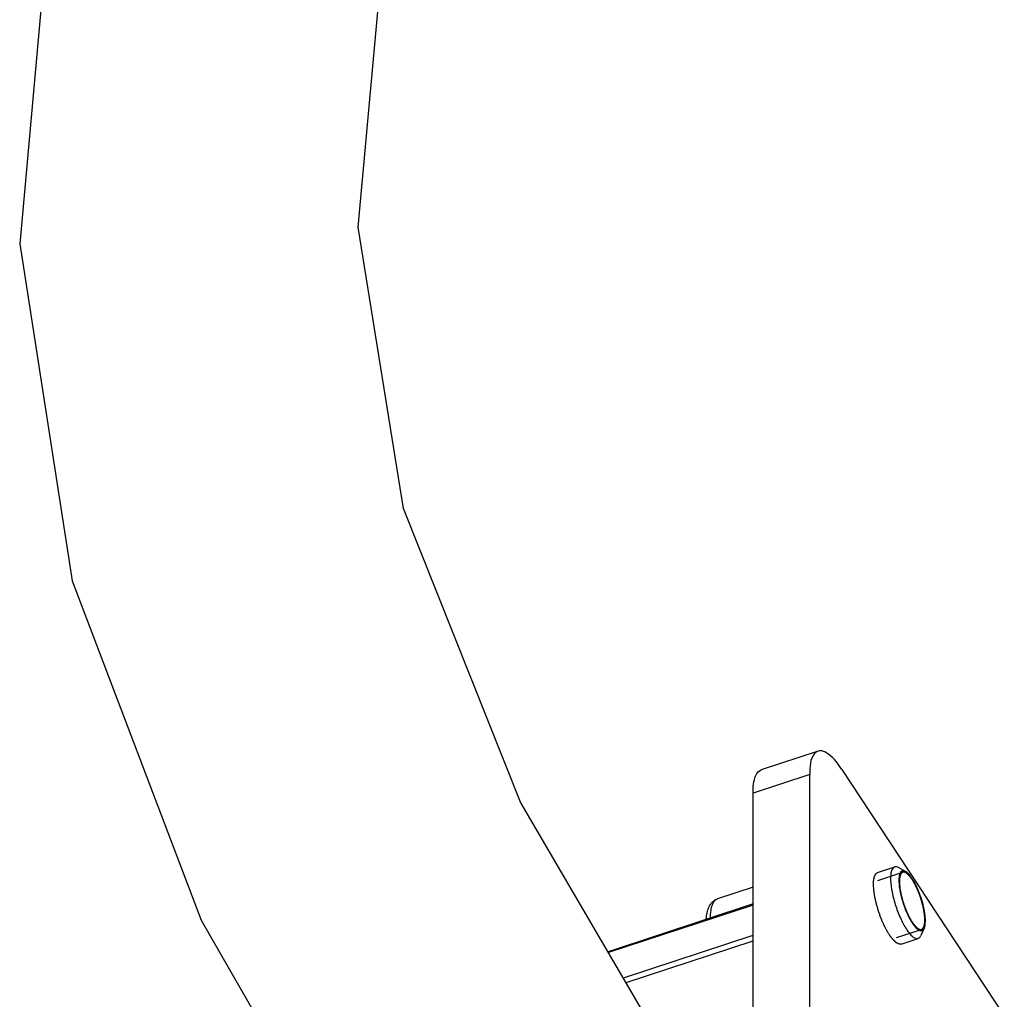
# Model space of a CAD drawing. Header units: millimetres. Extents: x 0 to 11890, y 0 to 8410.
# Tile 7 of 137: x 4033 to 4112, y 5547 to 5626. Entities that reach past the tile are written whole.
import ezdxf

# ---------------------------------------------------------------- set-up
doc = ezdxf.new("R2010")
doc.units = ezdxf.units.MM
doc.header["$LTSCALE"] = 653.95
for name, color, linetype in [('304105000085DXF_CONTINUOUS_LINE', 7, 'CONTINUOUS'), ('304109000016DXF_CONTINUOUS_LINE', 7, 'CONTINUOUS'), ('501023000027DXF_CONTINUOUS_LINE', 7, 'CONTINUOUS'), ('QJR6-2000HBUDXF_CONTINUOUS_LINE', 7, 'CONTINUOUS')]:
    doc.layers.add(name, color=color, linetype=linetype)

msp = doc.modelspace()

# ---------------------------------------------------------------- linework, layer by layer
at = {"layer": '304105000085DXF_CONTINUOUS_LINE', "color": 7, "linetype": 'Continuous'}
for p, q in [((4096.743, 5567.231), (4092.212, 5565.737)), ((4098.622, 5565.776), (4111.586, 5546.118)), ((4096.086, 5520.83), (4096.086, 5565.378)), ((4091.555, 5519.336), (4091.555, 5563.884))]:
    msp.add_line(p, q, dxfattribs=at)
at = {"layer": '304105000085DXF_CONTINUOUS_LINE', "color": 9, "linetype": 'Continuous'}
msp.add_line((4096.086, 5565.378), (4091.555, 5563.884), dxfattribs=at)
at = {"layer": '304105000085DXF_CONTINUOUS_LINE', "color": 7, "linetype": 'Continuous'}
for points, knots in [([(4098.622, 5565.776), (4098.333, 5566.214), (4097.889, 5566.87), (4097.025, 5567.324), (4096.743, 5567.231)], [0, 0, 0, 0, 0.638923, 1, 1, 1, 1]), ([(4096.743, 5567.231), (4096.634, 5567.195), (4096.078, 5566.739), (4096.086, 5565.943), (4096.086, 5565.378)], [0, 0, 0, 0, 0.168381, 1, 1, 1, 1]), ([(4091.555, 5563.884), (4091.555, 5564.121), (4091.581, 5564.75), (4091.801, 5565.601), (4092.212, 5565.737)], [0, 0, 0, 0, 0.354676, 1, 1, 1, 1])]:
    msp.add_open_spline(points, degree=3, knots=knots, dxfattribs=at)
at = {"layer": '304105000085DXF_CONTINUOUS_LINE', "color": 2, "linetype": 'Continuous'}
msp.add_open_spline([(4103.365, 5551.855), (4103.35, 5551.855), (4103.319, 5551.855), (4103.281, 5551.855), (4103.25, 5551.855), (4103.227, 5551.855), (4103.208, 5551.855), (4103.195, 5551.855), (4103.187, 5551.855), (4103.182, 5551.854), (4103.175, 5551.859), (4103.166, 5551.863), (4103.151, 5551.871), (4103.129, 5551.882), (4103.102, 5551.896), (4103.076, 5551.909), (4103.049, 5551.923), (4103.023, 5551.936), (4103.001, 5551.948), (4102.985, 5551.955), (4102.976, 5551.96), (4102.97, 5551.962), (4102.962, 5551.97), (4102.953, 5551.979), (4102.936, 5551.994), (4102.911, 5552.017), (4102.882, 5552.043), (4102.853, 5552.07), (4102.824, 5552.096), (4102.795, 5552.123), (4102.771, 5552.145), (4102.754, 5552.16), (4102.744, 5552.17), (4102.737, 5552.175), (4102.729, 5552.186), (4102.719, 5552.199), (4102.7, 5552.222), (4102.675, 5552.255), (4102.643, 5552.294), (4102.602, 5552.347), (4102.56, 5552.399), (4102.524, 5552.445), (4102.506, 5552.468), (4102.496, 5552.482), (4102.488, 5552.491), (4102.48, 5552.504), (4102.47, 5552.52), (4102.452, 5552.549), (4102.416, 5552.606), (4102.364, 5552.689), (4102.313, 5552.771), (4102.277, 5552.828), (4102.256, 5552.862), (4102.24, 5552.885), (4102.226, 5552.916), (4102.206, 5552.954), (4102.171, 5553.022), (4102.121, 5553.118), (4102.071, 5553.215), (4102.035, 5553.283), (4102.016, 5553.322), (4102, 5553.349), (4101.987, 5553.383), (4101.968, 5553.425), (4101.935, 5553.501), (4101.888, 5553.608), (4101.842, 5553.716), (4101.809, 5553.791), (4101.791, 5553.834), (4101.776, 5553.865), (4101.764, 5553.901), (4101.747, 5553.947), (4101.718, 5554.029), (4101.675, 5554.145), (4101.633, 5554.261), (4101.604, 5554.342), (4101.587, 5554.389), (4101.573, 5554.424), (4101.564, 5554.459), (4101.55, 5554.505), (4101.526, 5554.587), (4101.491, 5554.703), (4101.456, 5554.82), (4101.432, 5554.901), (4101.418, 5554.948), (4101.407, 5554.983), (4101.4, 5555.017), (4101.389, 5555.062), (4101.371, 5555.142), (4101.344, 5555.257), (4101.318, 5555.371), (4101.299, 5555.451), (4101.289, 5555.496), (4101.28, 5555.531), (4101.275, 5555.563), (4101.268, 5555.606), (4101.256, 5555.681), (4101.238, 5555.789), (4101.221, 5555.897), (4101.209, 5555.972), (4101.202, 5556.015), (4101.196, 5556.048), (4101.194, 5556.077), (4101.191, 5556.116), (4101.186, 5556.185), (4101.179, 5556.264), (4101.173, 5556.343), (4101.168, 5556.402), (4101.165, 5556.452), (4101.162, 5556.486), (4101.16, 5556.506), (4101.159, 5556.521), (4101.16, 5556.533), (4101.16, 5556.55), (4101.161, 5556.578), (4101.163, 5556.636), (4101.165, 5556.702), (4101.167, 5556.768), (4101.168, 5556.817), (4101.169, 5556.858), (4101.17, 5556.887), (4101.171, 5556.903), (4101.171, 5556.917), (4101.173, 5556.925), (4101.175, 5556.939), (4101.18, 5556.961), (4101.186, 5556.994), (4101.194, 5557.033), (4101.201, 5557.071), (4101.209, 5557.11), (4101.216, 5557.149), (4101.222, 5557.181), (4101.227, 5557.204), (4101.229, 5557.217), (4101.231, 5557.228), (4101.234, 5557.233), (4101.239, 5557.243), (4101.246, 5557.258), (4101.257, 5557.281), (4101.27, 5557.308), (4101.284, 5557.334), (4101.297, 5557.361), (4101.31, 5557.388), (4101.321, 5557.41), (4101.329, 5557.426), (4101.333, 5557.435), (4101.336, 5557.443), (4101.341, 5557.445), (4101.347, 5557.45), (4101.358, 5557.458), (4101.374, 5557.47), (4101.392, 5557.484), (4101.417, 5557.502), (4101.449, 5557.526), (4101.474, 5557.544), (4101.486, 5557.554)], degree=3, knots=[0, 0, 0, 0, 0.015625, 0.03125, 0.039062, 0.046875, 0.054688, 0.058594, 0.060547, 0.0625, 0.064453, 0.066406, 0.070312, 0.078125, 0.085938, 0.09375, 0.101562, 0.109375, 0.117188, 0.121094, 0.123047, 0.125, 0.126953, 0.128906, 0.132812, 0.140625, 0.148438, 0.15625, 0.164062, 0.171875, 0.179688, 0.183594, 0.185547, 0.1875, 0.189453, 0.191406, 0.195312, 0.203125, 0.210938, 0.21875, 0.234375, 0.242188, 0.246094, 0.248047, 0.25, 0.251953, 0.253906, 0.257812, 0.265625, 0.28125, 0.296875, 0.304688, 0.308594, 0.3125, 0.316406, 0.320312, 0.328125, 0.34375, 0.359375, 0.367188, 0.371094, 0.375, 0.378906, 0.382812, 0.390625, 0.40625, 0.421875, 0.429688, 0.433594, 0.4375, 0.441406, 0.445312, 0.453125, 0.46875, 0.484375, 0.492188, 0.496094, 0.5, 0.503906, 0.507812, 0.515625, 0.53125, 0.546875, 0.554688, 0.558594, 0.5625, 0.566406, 0.570312, 0.578125, 0.59375, 0.609375, 0.617188, 0.621094, 0.625, 0.628906, 0.632812, 0.640625, 0.65625, 0.671875, 0.679688, 0.683594, 0.6875, 0.691406, 0.695312, 0.703125, 0.71875, 0.726562, 0.734375, 0.742188, 0.746094, 0.748047, 0.75, 0.751953, 0.753906, 0.757812, 0.765625, 0.78125, 0.789062, 0.796875, 0.804688, 0.808594, 0.810547, 0.8125, 0.814453, 0.816406, 0.820312, 0.828125, 0.835938, 0.84375, 0.851562, 0.859375, 0.867188, 0.871094, 0.873047, 0.875, 0.876953, 0.878906, 0.882812, 0.890625, 0.898438, 0.90625, 0.914062, 0.921875, 0.929688, 0.933594, 0.935547, 0.9375, 0.939453, 0.941406, 0.945312, 0.953125, 0.960938, 0.96875, 0.984375, 1, 1, 1, 1], dxfattribs=at)
at = {"layer": '304109000016DXF_CONTINUOUS_LINE', "color": 7, "linetype": 'Continuous'}
msp.add_line((4091.555, 5555.044), (4080.004, 5551.236), dxfattribs=at)
at = {"layer": '304109000016DXF_CONTINUOUS_LINE', "color": 9, "linetype": 'Continuous'}
for p, q in [((4091.555, 5554.962), (4080.044, 5551.167)), ((4081.223, 5549.151), (4091.555, 5552.558)), ((4081.441, 5548.777), (4091.555, 5552.112))]:
    msp.add_line(p, q, dxfattribs=at)
at = {"layer": '501023000027DXF_CONTINUOUS_LINE', "color": 7, "linetype": 'Continuous'}
for p, q in [((4101.486, 5557.554), (4102.846, 5558.002)), ((4103.717, 5557.63), (4103.159, 5557.946)), ((4091.555, 5556.385), (4088.715, 5555.449)), ((4105.204, 5553.121), (4104.944, 5552.535)), ((4103.365, 5551.855), (4104.724, 5552.304))]:
    msp.add_line(p, q, dxfattribs=at)
at = {"layer": '501023000027DXF_CONTINUOUS_LINE', "color": 2, "linetype": 'Continuous'}
for p, q in [((4101.495, 5556.925), (4103.487, 5557.581)), ((4102.998, 5552.366), (4104.99, 5553.023))]:
    msp.add_line(p, q, dxfattribs=at)
at = {"layer": '501023000027DXF_CONTINUOUS_LINE', "color": 7, "linetype": 'Continuous'}
for points, knots in [([(4102.846, 5558.002), (4102.715, 5557.959), (4102.576, 5557.704), (4102.521, 5557.343), (4102.508, 5556.768), (4102.629, 5555.928), (4102.913, 5554.865), (4103.316, 5553.842), (4103.719, 5553.095), (4104.071, 5552.641), (4104.331, 5552.383), (4104.594, 5552.261), (4104.724, 5552.304)], [0, 0, 0, 0, 0.063029, 0.111604, 0.172327, 0.324113, 0.5, 0.675887, 0.827673, 0.888396, 0.936971, 1, 1, 1, 1]), ([(4103.159, 5557.946), (4103.132, 5557.962), (4103.036, 5558.01), (4102.918, 5558.026), (4102.846, 5558.002)], [0, 0, 0, 0, 0.293553, 1, 1, 1, 1]), ([(4103.455, 5557.676), (4103.347, 5557.641), (4103.231, 5557.428), (4103.185, 5557.127), (4103.174, 5556.648), (4103.274, 5555.948), (4103.511, 5555.062), (4103.848, 5554.21), (4104.183, 5553.587), (4104.477, 5553.209), (4104.693, 5552.994), (4104.912, 5552.892), (4105.021, 5552.928)], [0, 0, 0, 0, 0.063029, 0.111604, 0.172327, 0.324113, 0.5, 0.675887, 0.827673, 0.888396, 0.936971, 1, 1, 1, 1]), ([(4103.717, 5557.63), (4103.694, 5557.643), (4103.614, 5557.683), (4103.516, 5557.696), (4103.455, 5557.676)], [0, 0, 0, 0, 0.293548, 1, 1, 1, 1]), ([(4105.204, 5553.121), (4105.26, 5553.246), (4105.308, 5553.58), (4105.267, 5554.399), (4104.983, 5555.548), (4104.528, 5556.64), (4104.074, 5557.323), (4103.836, 5557.562), (4103.717, 5557.63)], [0, 0, 0, 0, 0.08378, 0.200931, 0.5, 0.799069, 0.91622, 1, 1, 1, 1]), ([(4087.83, 5553.826), (4087.841, 5554.002), (4087.879, 5554.336), (4088.02, 5554.809), (4088.282, 5555.218), (4088.562, 5555.398), (4088.715, 5555.449)], [0, 0, 0, 0, 0.269279, 0.513539, 0.752119, 1, 1, 1, 1]), ([(4104.724, 5552.304), (4104.747, 5552.311), (4104.846, 5552.359), (4104.91, 5552.458), (4104.944, 5552.535)], [0, 0, 0, 0, 0.221554, 1, 1, 1, 1]), ([(4105.021, 5552.928), (4105.04, 5552.934), (4105.122, 5552.974), (4105.175, 5553.056), (4105.204, 5553.121)], [0, 0, 0, 0, 0.221561, 1, 1, 1, 1])]:
    msp.add_open_spline(points, degree=3, knots=knots, dxfattribs=at)
at = {"layer": '501023000027DXF_CONTINUOUS_LINE', "color": 2, "linetype": 'Continuous'}
for points in [[(4103.487, 5557.581), (4103.477, 5557.574), (4103.457, 5557.56), (4103.432, 5557.542), (4103.413, 5557.527), (4103.398, 5557.516), (4103.386, 5557.507), (4103.377, 5557.501), (4103.372, 5557.497), (4103.368, 5557.495), (4103.366, 5557.489), (4103.362, 5557.482), (4103.356, 5557.469), (4103.344, 5557.445), (4103.326, 5557.409), (4103.308, 5557.374), (4103.296, 5557.349), (4103.29, 5557.336), (4103.286, 5557.329), (4103.283, 5557.325), (4103.282, 5557.316), (4103.28, 5557.306), (4103.277, 5557.288), (4103.27, 5557.252), (4103.259, 5557.2), (4103.249, 5557.149), (4103.242, 5557.112), (4103.239, 5557.095), (4103.237, 5557.084), (4103.235, 5557.077), (4103.235, 5557.066), (4103.234, 5557.053), (4103.234, 5557.029), (4103.232, 5556.983), (4103.23, 5556.916), (4103.228, 5556.849), (4103.226, 5556.802), (4103.226, 5556.775), (4103.224, 5556.756), (4103.227, 5556.732), (4103.229, 5556.701), (4103.234, 5556.647), (4103.239, 5556.569), (4103.246, 5556.492), (4103.25, 5556.438), (4103.252, 5556.407), (4103.253, 5556.384), (4103.258, 5556.358), (4103.264, 5556.323), (4103.273, 5556.263), (4103.287, 5556.177), (4103.301, 5556.091), (4103.311, 5556.031), (4103.316, 5555.996), (4103.32, 5555.971), (4103.327, 5555.943), (4103.335, 5555.907), (4103.35, 5555.843), (4103.371, 5555.752), (4103.392, 5555.66), (4103.407, 5555.596), (4103.416, 5555.56), (4103.421, 5555.533), (4103.43, 5555.504), (4103.441, 5555.466), (4103.461, 5555.4), (4103.489, 5555.305), (4103.517, 5555.21), (4103.54, 5555.135), (4103.556, 5555.077), (4103.577, 5555.023), (4103.603, 5554.95), (4103.637, 5554.858), (4103.669, 5554.767), (4103.696, 5554.694), (4103.715, 5554.638), (4103.738, 5554.588), (4103.768, 5554.518), (4103.805, 5554.433), (4103.843, 5554.347), (4103.869, 5554.286), (4103.884, 5554.252), (4103.895, 5554.225), (4103.907, 5554.203), (4103.923, 5554.172), (4103.951, 5554.117), (4103.991, 5554.04), (4104.031, 5553.962), (4104.059, 5553.908), (4104.075, 5553.877), (4104.087, 5553.853), (4104.099, 5553.834), (4104.116, 5553.807), (4104.145, 5553.76), (4104.187, 5553.693), (4104.229, 5553.626), (4104.259, 5553.579), (4104.273, 5553.555), (4104.282, 5553.542), (4104.288, 5553.531), (4104.294, 5553.524), (4104.302, 5553.513), (4104.316, 5553.495), (4104.345, 5553.459), (4104.386, 5553.407), (4104.427, 5553.356), (4104.455, 5553.319), (4104.469, 5553.301), (4104.478, 5553.291), (4104.484, 5553.282), (4104.49, 5553.278), (4104.497, 5553.271), (4104.511, 5553.258), (4104.538, 5553.233), (4104.577, 5553.197), (4104.616, 5553.162), (4104.643, 5553.137), (4104.657, 5553.124), (4104.664, 5553.117), (4104.67, 5553.111), (4104.675, 5553.109), (4104.683, 5553.105), (4104.695, 5553.099), (4104.72, 5553.086), (4104.755, 5553.068), (4104.791, 5553.049), (4104.815, 5553.036), (4104.828, 5553.03), (4104.835, 5553.026), (4104.84, 5553.023), (4104.845, 5553.024), (4104.851, 5553.023), (4104.862, 5553.023), (4104.878, 5553.023), (4104.896, 5553.023), (4104.921, 5553.023), (4104.952, 5553.023), (4104.977, 5553.023), (4104.99, 5553.023)], [(4104.99, 5553.023), (4104.999, 5553.03), (4105.019, 5553.045), (4105.044, 5553.063), (4105.063, 5553.077), (4105.078, 5553.088), (4105.09, 5553.097), (4105.099, 5553.103), (4105.104, 5553.107), (4105.108, 5553.109), (4105.11, 5553.115), (4105.114, 5553.122), (4105.12, 5553.135), (4105.132, 5553.16), (4105.15, 5553.195), (4105.168, 5553.231), (4105.18, 5553.256), (4105.186, 5553.268), (4105.19, 5553.275), (4105.193, 5553.28), (4105.194, 5553.288), (4105.196, 5553.298), (4105.2, 5553.317), (4105.207, 5553.353), (4105.217, 5553.404), (4105.227, 5553.456), (4105.234, 5553.492), (4105.238, 5553.51), (4105.239, 5553.52), (4105.241, 5553.527), (4105.241, 5553.538), (4105.242, 5553.551), (4105.242, 5553.575), (4105.244, 5553.622), (4105.246, 5553.689), (4105.248, 5553.756), (4105.25, 5553.802), (4105.25, 5553.829), (4105.252, 5553.848), (4105.249, 5553.873), (4105.247, 5553.903), (4105.243, 5553.958), (4105.237, 5554.035), (4105.231, 5554.113), (4105.227, 5554.167), (4105.224, 5554.198), (4105.223, 5554.22), (4105.218, 5554.247), (4105.213, 5554.281), (4105.203, 5554.341), (4105.189, 5554.427), (4105.175, 5554.513), (4105.166, 5554.573), (4105.16, 5554.608), (4105.156, 5554.633), (4105.149, 5554.661), (4105.141, 5554.697), (4105.126, 5554.761), (4105.105, 5554.853), (4105.084, 5554.944), (4105.069, 5555.008), (4105.061, 5555.045), (4105.055, 5555.072), (4105.046, 5555.1), (4105.035, 5555.138), (4105.015, 5555.205), (4104.987, 5555.299), (4104.959, 5555.394), (4104.936, 5555.47), (4104.92, 5555.527), (4104.899, 5555.581), (4104.873, 5555.655), (4104.84, 5555.746), (4104.807, 5555.837), (4104.78, 5555.91), (4104.761, 5555.966), (4104.738, 5556.017), (4104.708, 5556.086), (4104.671, 5556.172), (4104.634, 5556.258), (4104.608, 5556.318), (4104.593, 5556.352), (4104.582, 5556.379), (4104.569, 5556.401), (4104.554, 5556.433), (4104.525, 5556.487), (4104.486, 5556.565), (4104.446, 5556.642), (4104.418, 5556.696), (4104.401, 5556.727), (4104.39, 5556.751), (4104.377, 5556.77), (4104.36, 5556.798), (4104.331, 5556.844), (4104.289, 5556.912), (4104.247, 5556.979), (4104.218, 5557.026), (4104.203, 5557.049), (4104.195, 5557.062), (4104.188, 5557.073), (4104.182, 5557.08), (4104.174, 5557.091), (4104.16, 5557.109), (4104.131, 5557.145), (4104.09, 5557.197), (4104.05, 5557.249), (4104.021, 5557.285), (4104.007, 5557.303), (4103.999, 5557.313), (4103.992, 5557.322), (4103.987, 5557.326), (4103.979, 5557.334), (4103.965, 5557.346), (4103.938, 5557.371), (4103.899, 5557.407), (4103.86, 5557.443), (4103.833, 5557.468), (4103.82, 5557.48), (4103.812, 5557.487), (4103.806, 5557.494), (4103.801, 5557.495), (4103.794, 5557.499), (4103.781, 5557.506), (4103.756, 5557.519), (4103.721, 5557.537), (4103.686, 5557.555), (4103.661, 5557.568), (4103.648, 5557.575), (4103.641, 5557.578), (4103.636, 5557.582), (4103.631, 5557.581), (4103.625, 5557.581), (4103.614, 5557.581), (4103.599, 5557.581), (4103.58, 5557.581), (4103.555, 5557.581), (4103.524, 5557.581), (4103.499, 5557.581), (4103.487, 5557.581)]]:
    msp.add_open_spline(points, degree=3, knots=[0, 0, 0, 0, 0.015625, 0.03125, 0.039062, 0.046875, 0.054688, 0.058594, 0.060547, 0.0625, 0.064453, 0.066406, 0.070312, 0.078125, 0.09375, 0.109375, 0.117188, 0.121094, 0.123047, 0.125, 0.126953, 0.128906, 0.132812, 0.140625, 0.15625, 0.171875, 0.179688, 0.183594, 0.185547, 0.1875, 0.189453, 0.191406, 0.195312, 0.203125, 0.21875, 0.234375, 0.242188, 0.246094, 0.25, 0.253906, 0.257812, 0.265625, 0.28125, 0.296875, 0.304688, 0.308594, 0.3125, 0.316406, 0.320312, 0.328125, 0.34375, 0.359375, 0.367188, 0.371094, 0.375, 0.378906, 0.382812, 0.390625, 0.40625, 0.421875, 0.429688, 0.433594, 0.4375, 0.441406, 0.445312, 0.453125, 0.46875, 0.484375, 0.492188, 0.5, 0.507812, 0.515625, 0.53125, 0.546875, 0.554688, 0.5625, 0.570312, 0.578125, 0.59375, 0.609375, 0.617188, 0.621094, 0.625, 0.628906, 0.632812, 0.640625, 0.65625, 0.671875, 0.679688, 0.683594, 0.6875, 0.691406, 0.695312, 0.703125, 0.71875, 0.734375, 0.742188, 0.746094, 0.748047, 0.75, 0.751953, 0.753906, 0.757812, 0.765625, 0.78125, 0.796875, 0.804688, 0.808594, 0.810547, 0.8125, 0.814453, 0.816406, 0.820312, 0.828125, 0.84375, 0.859375, 0.867188, 0.871094, 0.873047, 0.875, 0.876953, 0.878906, 0.882812, 0.890625, 0.90625, 0.921875, 0.929688, 0.933594, 0.935547, 0.9375, 0.939453, 0.941406, 0.945312, 0.953125, 0.960938, 0.96875, 0.984375, 1, 1, 1, 1], dxfattribs=at)
at = {"layer": '501023000027DXF_CONTINUOUS_LINE', "color": 9, "linetype": 'Continuous'}
msp.add_open_spline([(4088.168, 5553.931), (4088.169, 5554.125), (4088.187, 5554.477), (4088.284, 5554.94), (4088.446, 5555.28), (4088.626, 5555.419), (4088.715, 5555.449)], degree=3, knots=[0, 0, 0, 0, 0.344578, 0.621183, 0.832955, 1, 1, 1, 1], dxfattribs=at)
at = {"layer": 'QJR6-2000HBUDXF_CONTINUOUS_LINE', "color": 7, "linetype": 'Continuous'}
for points in [[(4099.314, 5776.767), (4095.79, 5764.044), (4079.871, 5729.569), (4061.817, 5697.41), (4045.848, 5666.552), (4035.695, 5636.401), (4033.095, 5607.676), (4037.277, 5580.802), (4047.564, 5553.743), (4062.158, 5528.343)], [(4084.696, 5543.21), (4073.027, 5563.168), (4063.692, 5586.577), (4060.066, 5608.988), (4062.051, 5630.562), (4069.152, 5652.42), (4080.772, 5675.957), (4095.69, 5702.326), (4111.41, 5732.078)]]:
    msp.add_lwpolyline(points, dxfattribs=at)

doc.saveas('drawing.dxf')
